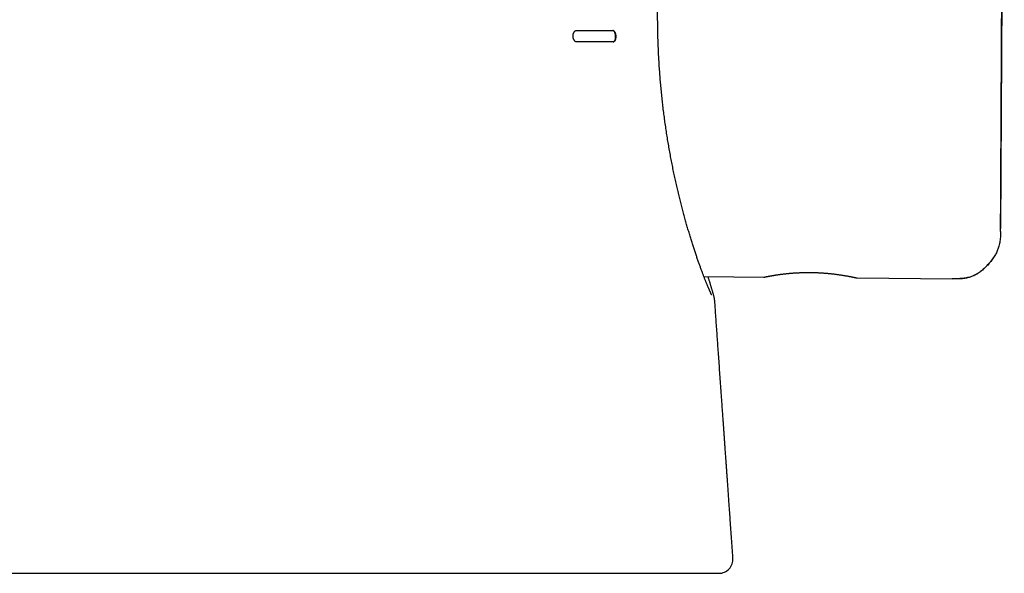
# Model space of a CAD drawing. Header units: millimetres. Extents: x 8 to 539, y 12 to 377.
# Tile 37 of 66: x 284 to 319, y 252 to 272. Entities that reach past the tile are written whole.
import ezdxf

# ---------------------------------------------------------------- set-up
doc = ezdxf.new("R2010")
doc.units = ezdxf.units.MM

msp = doc.modelspace()

# ---------------------------------------------------------------- linework, layer by layer
at = {"color": 7, "linetype": 'Continuous', "lineweight": 30}
for p, q in [((308.209, 262.95), (310.321, 262.932)), ((313.62, 262.903), (316.974, 262.874)), ((316.974, 262.874), (316.973, 262.879)), ((308.594, 262.068), (308.594, 262.068)), ((309.234, 253.001), (309.234, 253.001))]:
    msp.add_line(p, q, dxfattribs=at)
at = {"color": 7, "linetype": 'Continuous', "lineweight": 30, "flags": 128}
msp.add_lwpolyline([(318.812, 289.688), (318.81, 289.376), (318.799, 287.253), (318.755, 278.764), (318.713, 270.812), (318.681, 264.645)], dxfattribs=at)
at = {"color": 7, "linetype": 'Continuous', "lineweight": 30}
msp.add_arc((308.736, 252.966), 0.5, 270.0105, 4.0441, dxfattribs=at)
for points, knots in [([(318.681, 264.647), (318.682, 264.861), (318.684, 265.336), (318.688, 266.072), (318.692, 266.851), (318.696, 267.623), (318.7, 268.388), (318.703, 269.131), (318.707, 269.854), (318.711, 270.556), (318.714, 271.252), (318.718, 271.941), (318.721, 272.624), (318.725, 273.301), (318.728, 273.972), (318.731, 274.637), (318.735, 275.295), (318.738, 275.943), (318.741, 276.581), (318.745, 277.21), (318.748, 277.832), (318.751, 278.464), (318.755, 279.107), (318.758, 279.758), (318.761, 280.403), (318.765, 281.041), (318.768, 281.671), (318.771, 282.283), (318.774, 282.877), (318.778, 283.452), (318.781, 284.021), (318.784, 284.584), (318.787, 285.141), (318.789, 285.692), (318.792, 286.236), (318.795, 286.774), (318.798, 287.306), (318.801, 287.828), (318.804, 288.342), (318.806, 288.846), (318.809, 289.294), (318.81, 289.574), (318.811, 289.687)], [0, 0, 0, 0, 0.025624, 0.057014, 0.088124, 0.118953, 0.149503, 0.179772, 0.208054, 0.236087, 0.26387, 0.291404, 0.318688, 0.345724, 0.372509, 0.399045, 0.425332, 0.45137, 0.4767, 0.501789, 0.526638, 0.551247, 0.577552, 0.603577, 0.629322, 0.654787, 0.679973, 0.704878, 0.728104, 0.751082, 0.773811, 0.796292, 0.818524, 0.840508, 0.862244, 0.883732, 0.904972, 0.925963, 0.946339, 0.966475, 0.986372, 1, 1, 1, 1]), ([(308.485, 262.307), (308.485, 262.307), (308.485, 262.307), (308.484, 262.308), (308.482, 262.311), (308.48, 262.315), (308.477, 262.321), (308.473, 262.329), (308.468, 262.338), (308.462, 262.349), (308.456, 262.362), (308.449, 262.377), (308.441, 262.394), (308.432, 262.413), (308.422, 262.433), (308.412, 262.455), (308.401, 262.48), (308.39, 262.505), (308.378, 262.533), (308.365, 262.562), (308.352, 262.593), (308.339, 262.626), (308.324, 262.66), (308.309, 262.697), (308.294, 262.735), (308.278, 262.774), (308.261, 262.815), (308.245, 262.858), (308.227, 262.902), (308.209, 262.948), (308.191, 262.996), (308.173, 263.045), (308.154, 263.096), (308.134, 263.148), (308.114, 263.202), (308.094, 263.257), (308.073, 263.314), (308.052, 263.373), (308.031, 263.433), (308.01, 263.494), (307.988, 263.557), (307.965, 263.621), (307.943, 263.687), (307.921, 263.754), (307.898, 263.823), (307.875, 263.893), (307.851, 263.964), (307.828, 264.037), (307.804, 264.111), (307.78, 264.186), (307.756, 264.263), (307.732, 264.341), (307.708, 264.421), (307.684, 264.502), (307.659, 264.584), (307.635, 264.667), (307.61, 264.752), (307.586, 264.837), (307.562, 264.924), (307.537, 265.012), (307.513, 265.101), (307.488, 265.191), (307.464, 265.283), (307.44, 265.375), (307.416, 265.468), (307.392, 265.562), (307.368, 265.658), (307.344, 265.754), (307.32, 265.851), (307.297, 265.949), (307.274, 266.048), (307.251, 266.147), (307.228, 266.248), (307.205, 266.349), (307.183, 266.452), (307.161, 266.555), (307.139, 266.659), (307.118, 266.764), (307.096, 266.87), (307.076, 266.976), (307.055, 267.082), (307.035, 267.189), (307.015, 267.297), (306.995, 267.406), (306.976, 267.516), (306.957, 267.626), (306.939, 267.737), (306.92, 267.849), (306.903, 267.96), (306.885, 268.072), (306.869, 268.184), (306.852, 268.296), (306.836, 268.408), (306.821, 268.521), (306.806, 268.635), (306.791, 268.749), (306.777, 268.863), (306.763, 268.978), (306.75, 269.093), (306.737, 269.208), (306.725, 269.323), (306.713, 269.439), (306.702, 269.555), (306.691, 269.671), (306.681, 269.788), (306.671, 269.905), (306.661, 270.022), (306.653, 270.139), (306.644, 270.256), (306.636, 270.374), (306.629, 270.491), (306.622, 270.609), (306.615, 270.726), (306.61, 270.844), (306.604, 270.961), (306.599, 271.078), (306.595, 271.195), (306.591, 271.312), (306.587, 271.429), (306.584, 271.546), (306.582, 271.663), (306.58, 271.781), (306.578, 271.898), (306.577, 272.015), (306.577, 272.132), (306.577, 272.248), (306.577, 272.365), (306.578, 272.481), (306.579, 272.597), (306.581, 272.713), (306.583, 272.828), (306.586, 272.943), (306.589, 273.058), (306.593, 273.173), (306.597, 273.288), (306.601, 273.402), (306.606, 273.516), (306.611, 273.629), (306.616, 273.742), (306.622, 273.854), (306.629, 273.966), (306.635, 274.077), (306.642, 274.188), (306.65, 274.298), (306.657, 274.408), (306.665, 274.517), (306.674, 274.625), (306.682, 274.734), (306.691, 274.841), (306.701, 274.948), (306.71, 275.055), (306.72, 275.161), (306.73, 275.266), (306.741, 275.37), (306.751, 275.474), (306.762, 275.577), (306.773, 275.679), (306.784, 275.78), (306.796, 275.88), (306.807, 275.979), (306.819, 276.078), (306.831, 276.175), (306.843, 276.272), (306.855, 276.367), (306.867, 276.462), (306.879, 276.555), (306.891, 276.648), (306.904, 276.74), (306.916, 276.83), (306.929, 276.919), (306.941, 277.008), (306.954, 277.095), (306.966, 277.181), (306.979, 277.265), (306.991, 277.349), (307.004, 277.431), (307.016, 277.513), (307.029, 277.593), (307.041, 277.672), (307.053, 277.75), (307.065, 277.827), (307.077, 277.902), (307.089, 277.975), (307.101, 278.048), (307.112, 278.119), (307.123, 278.189), (307.134, 278.257), (307.145, 278.324), (307.156, 278.39), (307.167, 278.454), (307.177, 278.517), (307.187, 278.578), (307.197, 278.638), (307.207, 278.697), (307.216, 278.754), (307.225, 278.81), (307.234, 278.865), (307.243, 278.918), (307.251, 278.969), (307.259, 279.019), (307.267, 279.068), (307.274, 279.115), (307.281, 279.161), (307.288, 279.206), (307.295, 279.249), (307.301, 279.291), (307.306, 279.324), (307.308, 279.343), (307.309, 279.349)], [0, 0, 0, 0, 0.001674, 0.004581, 0.00754, 0.010706, 0.014069, 0.017619, 0.021344, 0.025231, 0.029263, 0.033424, 0.037696, 0.042063, 0.046512, 0.051027, 0.055597, 0.06021, 0.064857, 0.069527, 0.074213, 0.078876, 0.083712, 0.088557, 0.09341, 0.098272, 0.103144, 0.108025, 0.112917, 0.117819, 0.122733, 0.12766, 0.1326, 0.137555, 0.142526, 0.147511, 0.152535, 0.157516, 0.162515, 0.167528, 0.17255, 0.177574, 0.182597, 0.187608, 0.192651, 0.197694, 0.202739, 0.207787, 0.212839, 0.217896, 0.222961, 0.228034, 0.233104, 0.238174, 0.243243, 0.248314, 0.253388, 0.258484, 0.263528, 0.268593, 0.273669, 0.278749, 0.28382, 0.288875, 0.293885, 0.298952, 0.304006, 0.309048, 0.314082, 0.319107, 0.324125, 0.329138, 0.334147, 0.339153, 0.344157, 0.349162, 0.354168, 0.359175, 0.364203, 0.369128, 0.37407, 0.379025, 0.383991, 0.388962, 0.393935, 0.398905, 0.403868, 0.408821, 0.413759, 0.418679, 0.423577, 0.42845, 0.433299, 0.438135, 0.443023, 0.447898, 0.452764, 0.45762, 0.46247, 0.467313, 0.472153, 0.476989, 0.481824, 0.48666, 0.491497, 0.496336, 0.50118, 0.506015, 0.510822, 0.515645, 0.520477, 0.525309, 0.530129, 0.53493, 0.539706, 0.544502, 0.549305, 0.554107, 0.558909, 0.563713, 0.568521, 0.573333, 0.578151, 0.582975, 0.587799, 0.592624, 0.597451, 0.602279, 0.607111, 0.611945, 0.616784, 0.621628, 0.626477, 0.631333, 0.636195, 0.641065, 0.645937, 0.65082, 0.655698, 0.660576, 0.665454, 0.670334, 0.675217, 0.680105, 0.684999, 0.6899, 0.694811, 0.699733, 0.704666, 0.709614, 0.714576, 0.719537, 0.724501, 0.729467, 0.734437, 0.739414, 0.744398, 0.74939, 0.754372, 0.759358, 0.764357, 0.769363, 0.774372, 0.77938, 0.78438, 0.789377, 0.79441, 0.799438, 0.804464, 0.809488, 0.814513, 0.819538, 0.824566, 0.829598, 0.834636, 0.83968, 0.844733, 0.849796, 0.854871, 0.85996, 0.864987, 0.870048, 0.875122, 0.880199, 0.885271, 0.890328, 0.895365, 0.900421, 0.905478, 0.910537, 0.9156, 0.920669, 0.925745, 0.930832, 0.935955, 0.941043, 0.946131, 0.951219, 0.956311, 0.961409, 0.966517, 0.971637, 0.976774, 0.981932, 0.987116, 0.992332, 0.997587, 1, 1, 1, 1]), ([(303.716, 271.24), (303.711, 271.24), (303.699, 271.241), (303.681, 271.248), (303.665, 271.258), (303.65, 271.271), (303.637, 271.287), (303.624, 271.308), (303.612, 271.332), (303.602, 271.36), (303.595, 271.392), (303.591, 271.424), (303.591, 271.456), (303.593, 271.485), (303.597, 271.513), (303.604, 271.539), (303.613, 271.563), (303.625, 271.585), (303.639, 271.604), (303.655, 271.62), (303.673, 271.632), (303.691, 271.639), (303.702, 271.639), (303.707, 271.64)], [0, 0, 0, 0, 0.050014, 0.100226, 0.150222, 0.194493, 0.238923, 0.283149, 0.332474, 0.381766, 0.43135, 0.480907, 0.525148, 0.569393, 0.611754, 0.654132, 0.698883, 0.743655, 0.793903, 0.844174, 0.901721, 0.959285, 1, 1, 1, 1]), ([(303.707, 271.64), (303.784, 271.64), (303.938, 271.64), (304.162, 271.64), (304.38, 271.64), (304.592, 271.64), (304.799, 271.64), (304.931, 271.64), (304.997, 271.64)], [0, 0, 0, 0, 0.16649, 0.332989, 0.499479, 0.666316, 0.833163, 1, 1, 1, 1]), ([(305.005, 271.24), (305.01, 271.24), (305.022, 271.242), (305.037, 271.251), (305.049, 271.263), (305.059, 271.276), (305.068, 271.291), (305.075, 271.309), (305.081, 271.329), (305.087, 271.352), (305.092, 271.381), (305.094, 271.413), (305.094, 271.445), (305.091, 271.476), (305.086, 271.505), (305.08, 271.533), (305.071, 271.559), (305.061, 271.583), (305.049, 271.603), (305.035, 271.62), (305.019, 271.632), (305.005, 271.639), (304.995, 271.639), (304.992, 271.64)], [0, 0, 0, 0, 0.06076, 0.121506, 0.162119, 0.202871, 0.243459, 0.281293, 0.319267, 0.357076, 0.407925, 0.45876, 0.505683, 0.552611, 0.598803, 0.645009, 0.693309, 0.741627, 0.794062, 0.846514, 0.903947, 0.961391, 1, 1, 1, 1]), ([(304.997, 271.64), (305.003, 271.639), (305.015, 271.638), (305.031, 271.628), (305.044, 271.616), (305.054, 271.603), (305.064, 271.587), (305.073, 271.569), (305.08, 271.549), (305.088, 271.524), (305.094, 271.495), (305.098, 271.462), (305.1, 271.429), (305.099, 271.398), (305.095, 271.368), (305.09, 271.34), (305.083, 271.315), (305.074, 271.292), (305.063, 271.273), (305.05, 271.257), (305.036, 271.246), (305.022, 271.24), (305.013, 271.24), (305.01, 271.24)], [0, 0, 0, 0, 0.061777, 0.123546, 0.164802, 0.206196, 0.247432, 0.286557, 0.325824, 0.364922, 0.417777, 0.47061, 0.518606, 0.566602, 0.6127, 0.658809, 0.706059, 0.753326, 0.804109, 0.85491, 0.910614, 0.966332, 1, 1, 1, 1]), ([(305.01, 271.24), (304.944, 271.24), (304.811, 271.24), (304.605, 271.24), (304.392, 271.24), (304.173, 271.24), (303.949, 271.24), (303.794, 271.24), (303.716, 271.24)], [0, 0, 0, 0, 0.1664894, 0.3329884, 0.4994778, 0.6663153, 0.8331625, 1, 1, 1, 1]), ([(318.68, 264.544), (318.68, 264.519), (318.679, 264.465), (318.676, 264.38), (318.669, 264.291), (318.658, 264.202), (318.642, 264.111), (318.622, 264.029), (318.6, 263.955), (318.576, 263.89), (318.549, 263.824), (318.516, 263.757), (318.479, 263.69), (318.436, 263.622), (318.389, 263.554), (318.338, 263.487), (318.283, 263.42), (318.226, 263.356), (318.166, 263.294), (318.104, 263.235), (318.04, 263.179), (317.976, 263.129), (317.912, 263.083), (317.848, 263.043), (317.784, 263.008), (317.72, 262.978), (317.657, 262.953), (317.589, 262.93), (317.516, 262.911), (317.438, 262.896), (317.36, 262.885), (317.283, 262.878), (317.205, 262.875), (317.128, 262.873), (317.051, 262.873), (317, 262.873), (316.974, 262.874)], [0, 0, 0, 0, 0.027983, 0.060695, 0.093654, 0.127, 0.160922, 0.195661, 0.220626, 0.246257, 0.272686, 0.300056, 0.32852, 0.358171, 0.388829, 0.420237, 0.452129, 0.484235, 0.516286, 0.548013, 0.579152, 0.609449, 0.638663, 0.666638, 0.693492, 0.7194, 0.744527, 0.769021, 0.798949, 0.828315, 0.857298, 0.886031, 0.914613, 0.94311, 0.971564, 1, 1, 1, 1]), ([(318.68, 264.544), (318.68, 264.561), (318.681, 264.595), (318.68, 264.63), (318.68, 264.647)], [0, 0, 0, 0, 0.500405, 1, 1, 1, 1]), ([(316.973, 262.876), (317.006, 262.876), (317.07, 262.875), (317.164, 262.876), (317.252, 262.879), (317.335, 262.886), (317.413, 262.895), (317.485, 262.908), (317.552, 262.923), (317.613, 262.941), (317.67, 262.961), (317.719, 262.981), (317.763, 263.001), (317.8, 263.02), (317.833, 263.038), (317.862, 263.055), (317.889, 263.072), (317.922, 263.093), (317.961, 263.121), (318.006, 263.155), (318.054, 263.195), (318.106, 263.241), (318.159, 263.291), (318.21, 263.343), (318.258, 263.395), (318.301, 263.445), (318.333, 263.485), (318.357, 263.515), (318.371, 263.535), (318.383, 263.55), (318.391, 263.562), (318.398, 263.572), (318.404, 263.581), (318.41, 263.588), (318.415, 263.595), (318.419, 263.601), (318.423, 263.606), (318.428, 263.612), (318.431, 263.617), (318.435, 263.621), (318.436, 263.623), (318.437, 263.624)], [0, 0, 0, 0, 0.0519917, 0.1011442, 0.1475209, 0.1912054, 0.2322928, 0.2708735, 0.3070151, 0.3407477, 0.3720548, 0.4008708, 0.4254223, 0.4475915, 0.4672434, 0.4842598, 0.5006044, 0.517616, 0.5457501, 0.5755854, 0.6070768, 0.6447789, 0.6843009, 0.7231769, 0.7600778, 0.7947989, 0.8271997, 0.8419355, 0.8547137, 0.8655519, 0.8724223, 0.8782636, 0.8838311, 0.8900357, 0.8974548, 0.9064339, 0.9171686, 0.9297733, 0.9496056, 0.9729921, 1, 1, 1, 1]), ([(310.321, 262.932), (310.322, 262.932), (310.326, 262.932), (310.333, 262.932), (310.342, 262.933), (310.349, 262.933), (310.354, 262.934), (310.357, 262.935), (310.359, 262.935), (310.36, 262.935), (310.361, 262.935), (310.361, 262.935), (310.362, 262.936), (310.362, 262.936), (310.363, 262.936), (310.366, 262.936), (310.37, 262.937), (310.376, 262.939), (310.384, 262.94), (310.394, 262.942), (310.405, 262.944), (310.417, 262.947), (310.432, 262.95), (310.447, 262.953), (310.465, 262.956), (310.483, 262.959), (310.504, 262.963), (310.526, 262.967), (310.549, 262.972), (310.574, 262.976), (310.601, 262.981), (310.628, 262.986), (310.658, 262.99), (310.688, 262.995), (310.72, 263.001), (310.753, 263.006), (310.787, 263.011), (310.823, 263.016), (310.86, 263.021), (310.898, 263.027), (310.937, 263.032), (310.977, 263.037), (311.018, 263.042), (311.06, 263.047), (311.103, 263.052), (311.147, 263.056), (311.191, 263.061), (311.236, 263.065), (311.282, 263.069), (311.329, 263.073), (311.376, 263.076), (311.424, 263.079), (311.472, 263.082), (311.521, 263.085), (311.57, 263.087), (311.62, 263.089), (311.669, 263.091), (311.719, 263.093), (311.769, 263.094), (311.819, 263.094), (311.87, 263.095), (311.921, 263.095), (311.972, 263.095), (312.023, 263.094), (312.074, 263.093), (312.125, 263.092), (312.175, 263.09), (312.225, 263.088), (312.274, 263.086), (312.324, 263.083), (312.373, 263.08), (312.422, 263.077), (312.47, 263.073), (312.519, 263.069), (312.567, 263.065), (312.614, 263.061), (312.661, 263.056), (312.707, 263.051), (312.752, 263.046), (312.797, 263.041), (312.84, 263.036), (312.882, 263.03), (312.924, 263.025), (312.965, 263.019), (313.006, 263.013), (313.045, 263.007), (313.082, 263.002), (313.119, 262.996), (313.154, 262.99), (313.189, 262.984), (313.222, 262.978), (313.254, 262.973), (313.284, 262.967), (313.314, 262.962), (313.341, 262.957), (313.368, 262.951), (313.393, 262.947), (313.416, 262.942), (313.438, 262.937), (313.458, 262.933), (313.477, 262.929), (313.495, 262.926), (313.51, 262.922), (313.524, 262.919), (313.535, 262.917), (313.54, 262.916), (313.542, 262.916)], [0, 0, 0, 0, 0.000275, 0.002471, 0.004394, 0.005933, 0.006926, 0.00754, 0.008021, 0.008435, 0.009016, 0.00997, 0.011514, 0.01434, 0.020405, 0.030962, 0.042236, 0.053174, 0.06407, 0.07498, 0.086062, 0.097128, 0.10817, 0.119178, 0.13013, 0.141005, 0.151886, 0.162945, 0.173956, 0.184945, 0.195936, 0.206937, 0.217933, 0.228903, 0.239851, 0.250789, 0.261727, 0.272673, 0.283677, 0.294575, 0.305514, 0.316462, 0.327379, 0.338237, 0.348983, 0.359796, 0.370567, 0.381311, 0.392048, 0.402792, 0.413564, 0.424159, 0.434828, 0.445527, 0.456201, 0.4668, 0.477304, 0.487758, 0.498241, 0.508777, 0.519353, 0.529958, 0.540579, 0.551204, 0.561816, 0.572403, 0.582952, 0.593452, 0.603896, 0.614351, 0.624889, 0.635498, 0.646167, 0.656886, 0.667641, 0.678422, 0.689215, 0.700005, 0.710776, 0.721516, 0.732212, 0.74292, 0.753775, 0.764707, 0.775675, 0.786628, 0.797517, 0.808317, 0.819296, 0.830249, 0.841211, 0.852196, 0.863221, 0.874297, 0.88526, 0.896256, 0.907282, 0.91831, 0.929306, 0.940257, 0.951256, 0.962214, 0.973175, 0.984156, 0.995188, 1, 1, 1, 1]), ([(308.595, 262.069), (308.594, 262.073), (308.593, 262.082), (308.592, 262.096), (308.59, 262.112), (308.588, 262.129), (308.585, 262.148), (308.58, 262.171), (308.574, 262.2), (308.567, 262.233), (308.559, 262.266), (308.551, 262.297), (308.543, 262.329), (308.534, 262.362), (308.524, 262.396), (308.514, 262.43), (308.504, 262.465), (308.494, 262.502), (308.483, 262.539), (308.471, 262.578), (308.459, 262.618), (308.446, 262.659), (308.433, 262.701), (308.42, 262.745), (308.406, 262.791), (308.391, 262.837), (308.376, 262.885), (308.365, 262.923), (308.358, 262.944), (308.356, 262.949)], [0, 0, 0, 0, 0.01352, 0.031473, 0.051832, 0.075336, 0.103148, 0.137904, 0.180711, 0.246259, 0.293315, 0.336911, 0.383096, 0.428084, 0.471043, 0.512903, 0.554012, 0.59459, 0.634784, 0.674703, 0.714549, 0.754171, 0.793615, 0.832926, 0.872145, 0.911304, 0.950444, 0.989462, 1, 1, 1, 1]), ([(313.542, 262.916), (313.544, 262.915), (313.549, 262.914), (313.557, 262.912), (313.565, 262.911), (313.571, 262.909), (313.575, 262.908), (313.578, 262.908), (313.579, 262.908), (313.58, 262.907), (313.581, 262.907), (313.582, 262.907), (313.585, 262.906), (313.587, 262.906), (313.592, 262.905), (313.598, 262.904), (313.608, 262.903), (313.615, 262.903), (313.62, 262.903)], [0, 0, 0, 0, 0.071178, 0.206064, 0.340608, 0.475224, 0.610355, 0.747357, 0.820403, 0.86568, 0.88412, 0.89728, 0.905474, 0.913544, 0.924228, 0.940114, 0.962781, 1, 1, 1, 1]), ([(309.235, 253.001), (309.23, 253.06), (309.221, 253.194), (309.206, 253.401), (309.191, 253.62), (309.176, 253.833), (309.161, 254.047), (309.146, 254.261), (309.131, 254.474), (309.116, 254.68), (309.102, 254.878), (309.088, 255.07), (309.076, 255.253), (309.063, 255.43), (309.051, 255.599), (309.04, 255.761), (309.029, 255.914), (309.019, 256.06), (309.009, 256.197), (309, 256.327), (308.991, 256.449), (308.983, 256.562), (308.976, 256.667), (308.969, 256.766), (308.962, 256.858), (308.956, 256.944), (308.951, 257.021), (308.946, 257.091), (308.941, 257.153), (308.937, 257.21), (308.934, 257.26), (308.931, 257.304), (308.928, 257.342), (308.926, 257.374), (308.924, 257.4), (308.922, 257.421), (308.921, 257.439), (308.92, 257.46), (308.918, 257.488), (308.915, 257.524), (308.912, 257.566), (308.909, 257.614), (308.905, 257.668), (308.901, 257.729), (308.896, 257.796), (308.891, 257.87), (308.885, 257.949), (308.879, 258.035), (308.873, 258.127), (308.866, 258.221), (308.859, 258.317), (308.852, 258.415), (308.845, 258.516), (308.838, 258.619), (308.831, 258.722), (308.823, 258.824), (308.804, 259.105), (308.771, 259.563), (308.728, 260.172), (308.687, 260.754), (308.648, 261.308), (308.617, 261.746), (308.599, 261.999), (308.595, 262.068)], [0, 0, 0, 0, 0.019519, 0.044361, 0.068534, 0.092035, 0.114865, 0.139202, 0.162728, 0.18544, 0.207341, 0.228428, 0.248702, 0.268164, 0.286812, 0.304647, 0.321668, 0.337594, 0.352734, 0.36709, 0.380661, 0.393002, 0.404613, 0.415494, 0.425645, 0.435066, 0.443756, 0.451282, 0.458157, 0.464384, 0.469961, 0.474889, 0.478957, 0.482443, 0.485346, 0.487667, 0.489453, 0.491327, 0.494662, 0.498624, 0.503213, 0.50843, 0.514498, 0.521241, 0.528657, 0.536747, 0.545512, 0.55495, 0.565063, 0.57585, 0.586111, 0.596916, 0.608211, 0.619577, 0.630927, 0.642259, 0.653575, 0.723909, 0.793578, 0.855219, 0.91633, 0.97699, 1, 1, 1, 1]), ([(279.272, 252.466), (279.418, 252.466), (279.709, 252.466), (280.145, 252.466), (280.581, 252.466), (281.017, 252.466), (281.452, 252.466), (281.887, 252.466), (282.322, 252.466), (282.755, 252.466), (283.188, 252.466), (283.62, 252.466), (284.052, 252.466), (284.487, 252.466), (284.926, 252.466), (285.369, 252.466), (285.811, 252.466), (286.236, 252.466), (286.646, 252.466), (287.038, 252.466), (287.43, 252.466), (287.82, 252.466), (288.208, 252.466), (288.595, 252.466), (288.98, 252.466), (289.363, 252.466), (289.744, 252.466), (290.123, 252.466), (290.5, 252.466), (290.874, 252.466), (291.247, 252.466), (291.617, 252.466), (291.985, 252.466), (292.351, 252.466), (292.714, 252.466), (293.083, 252.466), (293.458, 252.466), (293.838, 252.466), (294.215, 252.466), (294.589, 252.466), (294.96, 252.466), (295.319, 252.466), (295.667, 252.466), (296.004, 252.466), (296.338, 252.466), (296.669, 252.466), (296.997, 252.466), (297.321, 252.466), (297.641, 252.466), (297.958, 252.466), (298.272, 252.466), (298.582, 252.466), (298.888, 252.466), (299.191, 252.466), (299.489, 252.466), (299.784, 252.466), (300.075, 252.466), (300.362, 252.466), (300.645, 252.466), (300.93, 252.466), (301.217, 252.466), (301.507, 252.466), (301.791, 252.466), (302.07, 252.466), (302.344, 252.466), (302.607, 252.466), (302.859, 252.466), (303.101, 252.466), (303.338, 252.466), (303.57, 252.466), (303.798, 252.466), (304.021, 252.466), (304.239, 252.466), (304.453, 252.466), (304.662, 252.466), (304.866, 252.466), (305.065, 252.466), (305.259, 252.466), (305.449, 252.466), (305.633, 252.466), (305.813, 252.466), (305.987, 252.466), (306.156, 252.466), (306.324, 252.466), (306.491, 252.466), (306.655, 252.466), (306.813, 252.466), (306.965, 252.466), (307.111, 252.466), (307.247, 252.466), (307.375, 252.466), (307.494, 252.466), (307.608, 252.466), (307.717, 252.466), (307.82, 252.466), (307.917, 252.466), (308.009, 252.466), (308.096, 252.466), (308.178, 252.466), (308.254, 252.466), (308.324, 252.466), (308.389, 252.466), (308.448, 252.466), (308.502, 252.466), (308.55, 252.466), (308.593, 252.466), (308.63, 252.466), (308.663, 252.466), (308.69, 252.466), (308.711, 252.466), (308.726, 252.466), (308.735, 252.466), (308.735, 252.466), (308.735, 252.466)], [0, 0, 0, 0, 0.009429, 0.018858, 0.028288, 0.037717, 0.047145, 0.056575, 0.066004, 0.075433, 0.084861, 0.094291, 0.103721, 0.113149, 0.12292, 0.132692, 0.142464, 0.152235, 0.161018, 0.169803, 0.178588, 0.187374, 0.196158, 0.204941, 0.213724, 0.222509, 0.231295, 0.240081, 0.248865, 0.257648, 0.266432, 0.275217, 0.284002, 0.292788, 0.301573, 0.310356, 0.319775, 0.329196, 0.338618, 0.34804, 0.357461, 0.36688, 0.37569, 0.384502, 0.393315, 0.402127, 0.410939, 0.419749, 0.42856, 0.437372, 0.446184, 0.454997, 0.463809, 0.472619, 0.48143, 0.490242, 0.499055, 0.507868, 0.51668, 0.525491, 0.534939, 0.544389, 0.553841, 0.563292, 0.572743, 0.582191, 0.590984, 0.599778, 0.608574, 0.617369, 0.626163, 0.634956, 0.643749, 0.652543, 0.661338, 0.670133, 0.678928, 0.68772, 0.696513, 0.705308, 0.714103, 0.722898, 0.731693, 0.740485, 0.749907, 0.759332, 0.768757, 0.778182, 0.787606, 0.797028, 0.805791, 0.814556, 0.823321, 0.832087, 0.840851, 0.849614, 0.858377, 0.867142, 0.875907, 0.884673, 0.893437, 0.9022, 0.910963, 0.919728, 0.928493, 0.937259, 0.946023, 0.954786, 0.964177, 0.97357, 0.982964, 0.992357, 1, 1, 1, 1])]:
    msp.add_open_spline(points, degree=3, knots=knots, dxfattribs=at)

doc.saveas('drawing.dxf')
